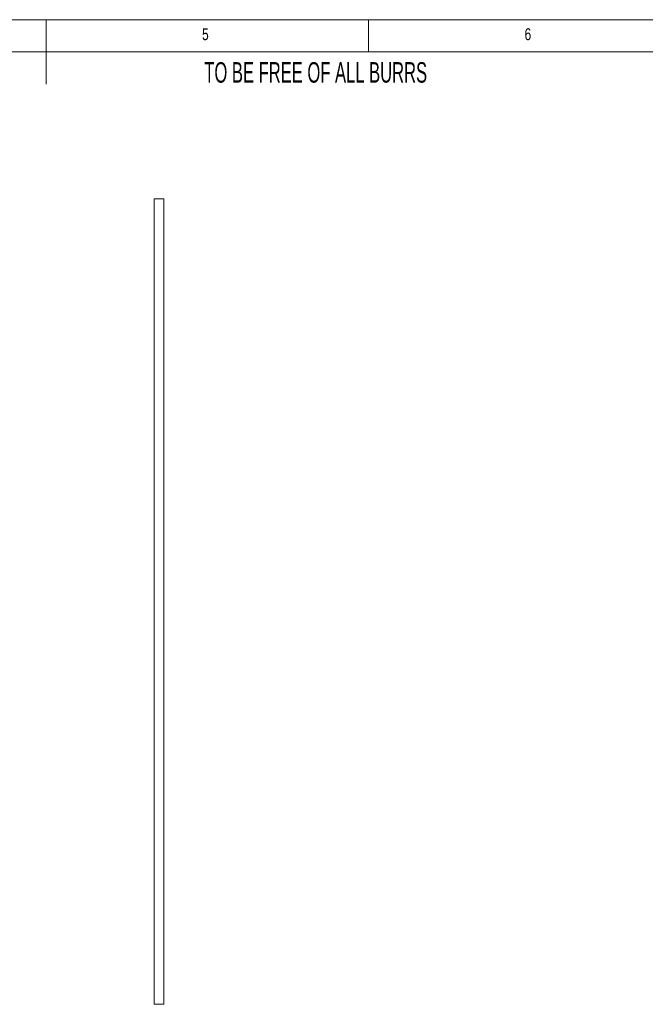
# Paper-space layout 'Sheet7' of a CAD drawing. Header units: millimetres. Extents: x 5 to 415, y 5 to 292.
# Tile 3 of 9: x 206 to 303, y 139 to 292. Entities that reach past the tile are written whole.
import ezdxf

# ---------------------------------------------------------------- set-up
doc = ezdxf.new("R2010")
doc.units = ezdxf.units.MM
doc.styles.add('SLDTEXTSTYLE0', font='TXT', dxfattribs={"width": 0.605})
doc.styles.add('SLDTEXTSTYLE1', font='TXT', dxfattribs={"width": 0.75})

# ---------------------------------------------------------------- blocks, each defined once
blk = doc.blocks.new('SW_NOTE_40')
at = {"color": 0, "linetype": 'Continuous', "lineweight": 0, "char_height": 4.233, "attachment_point": 1, "style": 'SLDTEXTSTYLE0'}
for s, insert in [('%%c', (0.59, 1.99)), ('3.5 HOLES', (6.59, 1.99))]:
    blk.add_mtext(s, dxfattribs=dict(at, insert=insert))

psp = doc.layouts.new('Sheet7')

# ---------------------------------------------------------------- linework, layer by layer
at = {"color": 7, "linetype": 'Continuous', "lineweight": 0}
for p, q in [((415, 292), (5, 292)), ((210, 292), (210, 282)), ((260, 287), (260, 292)), ((410, 287), (10, 287))]:
    psp.add_line(p, q, dxfattribs=at)
at = {"color": 7, "linetype": 'Continuous', "lineweight": 15}
for p, q in [((226.74, 264.22), (228.24, 264.22)), ((226.74, 139.22), (226.74, 264.22)), ((228.24, 139.22), (228.24, 264.22)), ((226.74, 139.22), (228.24, 139.22))]:
    psp.add_line(p, q, dxfattribs=at)

# ---------------------------------------------------------------- block references
at = {"color": 7, "linetype": 'Continuous', "lineweight": 0}
psp.add_blockref('SW_NOTE_40', (176.28, 271.16), dxfattribs=at)

# ---------------------------------------------------------------- texts
at = {"color": 7, "linetype": 'Continuous', "lineweight": 0, "attachment_point": 1}
for s, insert, char_height, style in [('5', (234.17, 290.67), 1.85, 'SLDTEXTSTYLE1'), ('6', (284.17, 290.67), 1.85, 'SLDTEXTSTYLE1'), ('TO BE FREE OF ALL BURRS', (234.52, 285.41), 3.175, 'SLDTEXTSTYLE0')]:
    psp.add_mtext(s, dxfattribs=dict(at, insert=insert, char_height=char_height, style=style))

doc.saveas('drawing.dxf')
